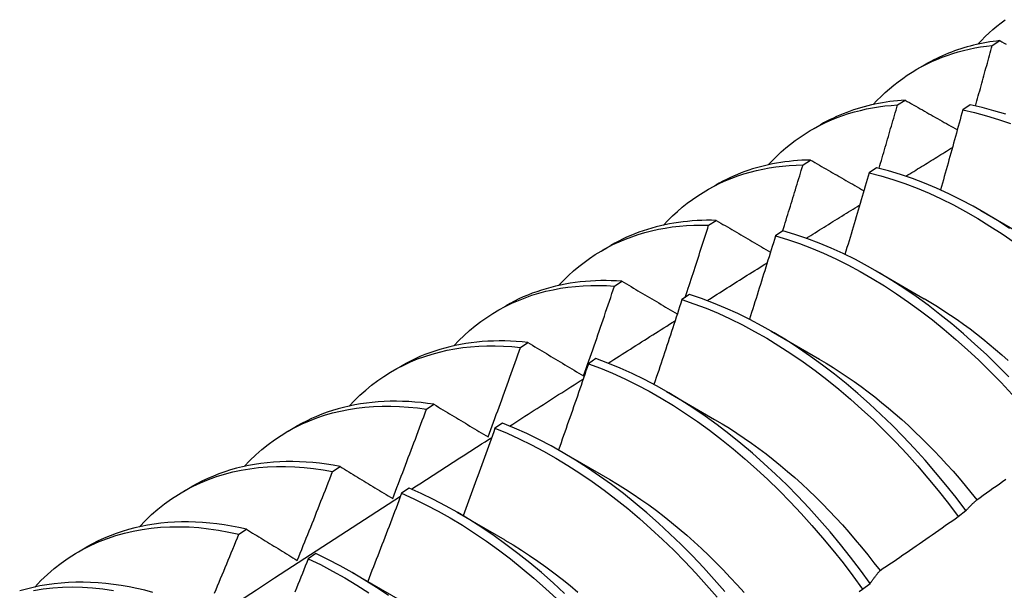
# Model space of a CAD drawing. Header units: inches. Extents: x 15 to 368, y 32 to 178.
# Tile 56 of 84: x 331.089 to 331.416, y 146.588 to 146.778. Entities that reach past the tile are written whole.
import ezdxf

# ---------------------------------------------------------------- set-up
doc = ezdxf.new("R2010")
doc.units = ezdxf.units.IN
doc.header["$MEASUREMENT"] = 0
doc.layers.add('Visible Edges(ANSI)', color=7, linetype='Continuous', lineweight=25)

msp = doc.modelspace()

# ---------------------------------------------------------------- linework, layer by layer
at = {"layer": 'Visible Edges(ANSI)'}
for p, q in [((331.41179, 146.76915), (331.4143, 146.77073)), ((331.38679, 146.76122), (331.38958, 146.76282)), ((331.38035, 146.74939), (331.38286, 146.75097)), ((331.40453, 146.74936), (331.40204, 146.7477)), ((331.35199, 146.74118), (331.35478, 146.74278)), ((331.34897, 146.72946), (331.35148, 146.73106)), ((331.37341, 146.72851), (331.37092, 146.72684)), ((331.3172, 146.72114), (331.31998, 146.72274)), ((331.40803, 146.71426), (331.424, 146.70502)), ((331.31764, 146.70939), (331.32014, 146.711)), ((331.34231, 146.70752), (331.33982, 146.70583)), ((331.2824, 146.7011), (331.28518, 146.7027)), ((331.37324, 146.69422), (331.3892, 146.68498)), ((331.28636, 146.68916), (331.28886, 146.69079)), ((331.31124, 146.68637), (331.30876, 146.68467)), ((331.2476, 146.68106), (331.25038, 146.68266)), ((331.33844, 146.67418), (331.3544, 146.66494)), ((331.25512, 146.66878), (331.25762, 146.67042)), ((331.2802, 146.66508), (331.27771, 146.66337)), ((331.2128, 146.66102), (331.21558, 146.66262)), ((331.30364, 146.65414), (331.3196, 146.6449)), ((331.22393, 146.64825), (331.22642, 146.64989)), ((331.178, 146.64098), (331.18079, 146.64258)), ((331.24917, 146.64364), (331.24668, 146.64192)), ((331.26884, 146.6341), (331.2848, 146.62486)), ((331.19277, 146.62756), (331.19526, 146.62922)), ((331.1432, 146.62094), (331.14599, 146.62255)), ((331.21815, 146.62205), (331.21567, 146.62032)), ((331.23404, 146.61406), (331.25, 146.60482)), ((331.40053, 146.61264), (331.40307, 146.61457)), ((331.16164, 146.60672), (331.16413, 146.60839)), ((331.1084, 146.6009), (331.11119, 146.60251)), ((331.18715, 146.60033), (331.18467, 146.59858)), ((331.19924, 146.59402), (331.21521, 146.58478)), ((331.36873, 146.58846), (331.37128, 146.5904))]:
    msp.add_line(p, q, dxfattribs=at)
at = {"layer": 'Visible Edges(ANSI)', "flags": 128}
for points in [[(331.40702, 146.76954), (331.40824, 146.77082), (331.40948, 146.77207), (331.41075, 146.77328), (331.41205, 146.77444), (331.41338, 146.77557), (331.41474, 146.77665), (331.41612, 146.77769)], [(331.37223, 146.7495), (331.37353, 146.75088), (331.37488, 146.75222), (331.37625, 146.75351), (331.37766, 146.75475), (331.3791, 146.75595), (331.38057, 146.75709), (331.38207, 146.75819), (331.3836, 146.75924), (331.38516, 146.76024), (331.38676, 146.7612), (331.38838, 146.7621), (331.39002, 146.76295), (331.3917, 146.76375), (331.3934, 146.7645), (331.39513, 146.7652), (331.39689, 146.76584), (331.39867, 146.76644), (331.40047, 146.76698), (331.4023, 146.76748), (331.40416, 146.76792), (331.40603, 146.7683), (331.40793, 146.76864), (331.40985, 146.76892), (331.41179, 146.76915)], [(331.4143, 146.77073), (331.41318, 146.7706), (331.41207, 146.77045), (331.41097, 146.77028), (331.40987, 146.7701), (331.40878, 146.7699), (331.40769, 146.76968), (331.40662, 146.76945), (331.40555, 146.76919), (331.40449, 146.76892), (331.40343, 146.76864), (331.40239, 146.76833), (331.40135, 146.76801), (331.40032, 146.76767), (331.3993, 146.76731), (331.39829, 146.76694), (331.39728, 146.76655), (331.39629, 146.76614), (331.3953, 146.76572), (331.39433, 146.76528), (331.39336, 146.76482), (331.3924, 146.76435), (331.39145, 146.76385), (331.39051, 146.76334), (331.38958, 146.76282)], [(331.40623, 146.74901), (331.40646, 146.74984), (331.4067, 146.75068), (331.40693, 146.75152), (331.40717, 146.75236), (331.4074, 146.7532), (331.40764, 146.75404), (331.40787, 146.75488), (331.4081, 146.75572), (331.40834, 146.75656), (331.40857, 146.7574), (331.4088, 146.75824), (331.40903, 146.75908), (331.40926, 146.75992), (331.40949, 146.76076), (331.40973, 146.7616), (331.40996, 146.76244), (331.41019, 146.76328), (331.41042, 146.76412), (331.41064, 146.76496), (331.41087, 146.76579), (331.4111, 146.76663), (331.41133, 146.76747), (331.41156, 146.76831), (331.41179, 146.76915)], [(331.4143, 146.77073), (331.41501, 146.77033), (331.41571, 146.76994), (331.41641, 146.76954)], [(331.38286, 146.75097), (331.38158, 146.75088), (331.38031, 146.75077), (331.37905, 146.75064), (331.3778, 146.75048), (331.37655, 146.7503), (331.37531, 146.7501), (331.37409, 146.74988), (331.37287, 146.74964), (331.37166, 146.74937), (331.37046, 146.74908), (331.36927, 146.74877), (331.36809, 146.74844), (331.36692, 146.74809), (331.36576, 146.74771), (331.36462, 146.74732), (331.36348, 146.7469), (331.36235, 146.74646), (331.36123, 146.746), (331.36013, 146.74551), (331.35904, 146.74501), (331.35795, 146.74448), (331.35688, 146.74394), (331.35582, 146.74337), (331.35478, 146.74278)], [(331.38286, 146.75097), (331.38358, 146.75056), (331.3843, 146.75015), (331.38502, 146.74974), (331.38573, 146.74933), (331.38645, 146.74892), (331.38717, 146.74851), (331.38789, 146.7481), (331.38861, 146.74769), (331.38933, 146.74728), (331.39006, 146.74687), (331.39078, 146.74646), (331.3915, 146.74605), (331.39223, 146.74564), (331.39295, 146.74523), (331.39368, 146.74481), (331.3944, 146.7444), (331.39513, 146.74399), (331.39585, 146.74358), (331.39658, 146.74317), (331.39731, 146.74275), (331.39804, 146.74234), (331.39876, 146.74193), (331.39949, 146.74151), (331.40022, 146.7411)], [(331.33743, 146.72946), (331.33883, 146.73094), (331.34027, 146.73237), (331.34175, 146.73374), (331.34327, 146.73506), (331.34482, 146.73632), (331.34641, 146.73753), (331.34803, 146.73868), (331.34969, 146.73978), (331.35138, 146.74082), (331.35311, 146.7418), (331.35487, 146.74273), (331.35666, 146.7436), (331.35848, 146.7444), (331.36033, 146.74516), (331.36221, 146.74585), (331.36412, 146.74648), (331.36606, 146.74705), (331.36803, 146.74757), (331.37002, 146.74802), (331.37204, 146.74841), (331.37408, 146.74875), (331.37615, 146.74902), (331.37824, 146.74923), (331.38035, 146.74939)], [(331.37421, 146.72832), (331.37447, 146.7292), (331.37473, 146.73007), (331.37499, 146.73095), (331.37525, 146.73183), (331.37551, 146.73271), (331.37577, 146.73359), (331.37602, 146.73446), (331.37628, 146.73534), (331.37654, 146.73622), (331.3768, 146.7371), (331.37705, 146.73797), (331.37731, 146.73885), (331.37756, 146.73973), (331.37782, 146.74061), (331.37807, 146.74149), (331.37833, 146.74236), (331.37858, 146.74324), (331.37884, 146.74412), (331.37909, 146.745), (331.37934, 146.74587), (331.37959, 146.74675), (331.37985, 146.74763), (331.3801, 146.74851), (331.38035, 146.74939)], [(331.40204, 146.7477), (331.40174, 146.74659), (331.40143, 146.74549), (331.40113, 146.74438), (331.40082, 146.74328), (331.40052, 146.74217), (331.40021, 146.74107), (331.39991, 146.73996), (331.3996, 146.73885), (331.39929, 146.73775), (331.39899, 146.73664), (331.39868, 146.73554), (331.39837, 146.73443), (331.39806, 146.73333), (331.39775, 146.73222), (331.39744, 146.73111), (331.39713, 146.73001), (331.39682, 146.7289), (331.39651, 146.7278), (331.39619, 146.72669), (331.39588, 146.72558), (331.39557, 146.72448), (331.39525, 146.72337), (331.39494, 146.72227), (331.39462, 146.72116)], [(331.40204, 146.7477), (331.40595, 146.74682), (331.40989, 146.74578), (331.41386, 146.74456), (331.41786, 146.74318)], [(331.41635, 146.74626), (331.41238, 146.74746), (331.40844, 146.7485), (331.40453, 146.74936)], [(331.38316, 146.72569), (331.38381, 146.72609), (331.38445, 146.72649), (331.38509, 146.72689), (331.38574, 146.72728), (331.38638, 146.72768), (331.38702, 146.72808), (331.38766, 146.72848), (331.38831, 146.72888), (331.38895, 146.72928), (331.38959, 146.72967), (331.39024, 146.73007), (331.39088, 146.73047), (331.39152, 146.73087), (331.39217, 146.73127), (331.39281, 146.73166), (331.39345, 146.73206), (331.39409, 146.73246), (331.39474, 146.73286), (331.39538, 146.73326), (331.39602, 146.73365), (331.39667, 146.73405), (331.39731, 146.73445), (331.39795, 146.73485), (331.3986, 146.73524)], [(331.35148, 146.73106), (331.35004, 146.73103), (331.3486, 146.73096), (331.34718, 146.73087), (331.34577, 146.73076), (331.34436, 146.73061), (331.34297, 146.73044), (331.34159, 146.73024), (331.34022, 146.73001), (331.33886, 146.72976), (331.33751, 146.72948), (331.33618, 146.72917), (331.33485, 146.72884), (331.33354, 146.72847), (331.33224, 146.72809), (331.33095, 146.72767), (331.32968, 146.72723), (331.32842, 146.72676), (331.32717, 146.72626), (331.32594, 146.72574), (331.32472, 146.72519), (331.32351, 146.72462), (331.32232, 146.72402), (331.32114, 146.72339), (331.31998, 146.72274)], [(331.35148, 146.73106), (331.35221, 146.73064), (331.35294, 146.73022), (331.35367, 146.72979), (331.3544, 146.72937), (331.35514, 146.72895), (331.35587, 146.72852), (331.3566, 146.7281), (331.35734, 146.72768), (331.35807, 146.72725), (331.35881, 146.72683), (331.35955, 146.7264), (331.36028, 146.72598), (331.36102, 146.72555), (331.36176, 146.72512), (331.3625, 146.7247), (331.36324, 146.72427), (331.36398, 146.72385), (331.36472, 146.72342), (331.36546, 146.72299), (331.3662, 146.72257), (331.36694, 146.72214), (331.36769, 146.72171), (331.36843, 146.72128), (331.36918, 146.72086)], [(331.30263, 146.70942), (331.30413, 146.711), (331.30567, 146.71251), (331.30725, 146.71397), (331.30888, 146.71536), (331.31055, 146.71669), (331.31225, 146.71796), (331.314, 146.71916), (331.31579, 146.7203), (331.31761, 146.72138), (331.31948, 146.72239), (331.32138, 146.72333), (331.32331, 146.72421), (331.32528, 146.72502), (331.32728, 146.72576), (331.32932, 146.72644), (331.33139, 146.72705), (331.33349, 146.72759), (331.33562, 146.72806), (331.33777, 146.72847), (331.33996, 146.7288), (331.34217, 146.72907), (331.34441, 146.72927), (331.34668, 146.7294), (331.34897, 146.72946)], [(331.34219, 146.70744), (331.34248, 146.70836), (331.34277, 146.70927), (331.34305, 146.71019), (331.34334, 146.71111), (331.34363, 146.71203), (331.34391, 146.71294), (331.3442, 146.71386), (331.34448, 146.71478), (331.34476, 146.7157), (331.34505, 146.71661), (331.34533, 146.71753), (331.34561, 146.71845), (331.34589, 146.71937), (331.34618, 146.72029), (331.34646, 146.7212), (331.34674, 146.72212), (331.34702, 146.72304), (331.3473, 146.72396), (331.34758, 146.72488), (331.34786, 146.72579), (331.34814, 146.72671), (331.34841, 146.72763), (331.34869, 146.72855), (331.34897, 146.72946)], [(331.37092, 146.72684), (331.37059, 146.72571), (331.37026, 146.72458), (331.36993, 146.72345), (331.3696, 146.72232), (331.36927, 146.72118), (331.36894, 146.72005), (331.36861, 146.71892), (331.36828, 146.71779), (331.36795, 146.71666), (331.36761, 146.71553), (331.36728, 146.7144), (331.36695, 146.71327), (331.36661, 146.71214), (331.36628, 146.711), (331.36594, 146.70987), (331.3656, 146.70874), (331.36527, 146.70761), (331.36493, 146.70648), (331.36459, 146.70535), (331.36425, 146.70422), (331.36391, 146.70309), (331.36357, 146.70196), (331.36323, 146.70083), (331.36289, 146.69969)], [(331.37092, 146.72684), (331.37486, 146.7258), (331.37883, 146.7246), (331.38282, 146.72323), (331.38683, 146.72169), (331.39086, 146.72), (331.3949, 146.71814), (331.39894, 146.71612), (331.40298, 146.71394), (331.40701, 146.71162), (331.41104, 146.70914), (331.41506, 146.70651), (331.41905, 146.70375)], [(331.41754, 146.70832), (331.41352, 146.71093), (331.4095, 146.7134), (331.40546, 146.71572), (331.40142, 146.71788), (331.39738, 146.71988), (331.39334, 146.72173), (331.38931, 146.72342), (331.3853, 146.72494), (331.38131, 146.7263), (331.37734, 146.72749), (331.37341, 146.72851)], [(331.35006, 146.70506), (331.35079, 146.70553), (331.35153, 146.70599), (331.35227, 146.70645), (331.35301, 146.70691), (331.35375, 146.70737), (331.35449, 146.70783), (331.35523, 146.7083), (331.35597, 146.70876), (331.35671, 146.70922), (331.35744, 146.70968), (331.35818, 146.71014), (331.35892, 146.7106), (331.35966, 146.71107), (331.3604, 146.71153), (331.36114, 146.71199), (331.36188, 146.71245), (331.36262, 146.71291), (331.36336, 146.71337), (331.3641, 146.71383), (331.36484, 146.71429), (331.36557, 146.71475), (331.36631, 146.71521), (331.36705, 146.71567), (331.36779, 146.71613)], [(331.32014, 146.711), (331.31854, 146.71103), (331.31694, 146.71103), (331.31535, 146.71099), (331.31378, 146.71092), (331.31221, 146.71082), (331.31066, 146.71069), (331.30912, 146.71052), (331.3076, 146.71032), (331.30609, 146.71009), (331.30459, 146.70982), (331.3031, 146.70952), (331.30163, 146.70919), (331.30017, 146.70883), (331.29873, 146.70843), (331.2973, 146.708), (331.29589, 146.70754), (331.29449, 146.70705), (331.29311, 146.70652), (331.29175, 146.70597), (331.2904, 146.70538), (331.28907, 146.70475), (331.28776, 146.7041), (331.28646, 146.70342), (331.28518, 146.7027)], [(331.32014, 146.711), (331.32089, 146.71057), (331.32163, 146.71013), (331.32238, 146.70969), (331.32312, 146.70926), (331.32387, 146.70882), (331.32462, 146.70838), (331.32536, 146.70794), (331.32611, 146.70751), (331.32686, 146.70707), (331.32761, 146.70663), (331.32836, 146.70619), (331.32911, 146.70575), (331.32986, 146.70531), (331.33062, 146.70487), (331.33137, 146.70443), (331.33212, 146.70399), (331.33288, 146.70355), (331.33363, 146.70311), (331.33439, 146.70267), (331.33514, 146.70223), (331.3359, 146.70179), (331.33666, 146.70135), (331.33742, 146.70091), (331.33818, 146.70046)], [(331.26783, 146.68938), (331.26942, 146.69105), (331.27106, 146.69266), (331.27275, 146.69419), (331.27449, 146.69566), (331.27628, 146.69705), (331.2781, 146.69838), (331.27998, 146.69963), (331.2819, 146.70081), (331.28386, 146.70191), (331.28586, 146.70294), (331.2879, 146.7039), (331.28998, 146.70478), (331.2921, 146.70559), (331.29426, 146.70632), (331.29645, 146.70697), (331.29868, 146.70755), (331.30095, 146.70805), (331.30324, 146.70847), (331.30557, 146.70882), (331.30793, 146.70909), (331.31031, 146.70928), (331.31273, 146.70939), (331.31517, 146.70943), (331.31764, 146.70939)], [(331.30987, 146.68543), (331.3102, 146.68643), (331.31053, 146.68743), (331.31085, 146.68843), (331.31118, 146.68942), (331.31151, 146.69042), (331.31184, 146.69142), (331.31216, 146.69242), (331.31249, 146.69341), (331.31282, 146.69441), (331.31314, 146.69541), (331.31347, 146.69641), (331.31379, 146.69741), (331.31411, 146.69841), (331.31444, 146.6994), (331.31476, 146.7004), (331.31508, 146.7014), (331.3154, 146.7024), (331.31572, 146.7034), (331.31605, 146.7044), (331.31637, 146.7054), (331.31668, 146.70639), (331.317, 146.70739), (331.31732, 146.70839), (331.31764, 146.70939)], [(331.41729, 146.65898), (331.4136, 146.66274), (331.40985, 146.66639), (331.40606, 146.66992), (331.40222, 146.67333), (331.39834, 146.67662), (331.39442, 146.67978), (331.39048, 146.6828), (331.3865, 146.68569), (331.3825, 146.68844), (331.37849, 146.69104), (331.37446, 146.6935), (331.37042, 146.69581), (331.36638, 146.69796), (331.36234, 146.69996), (331.3583, 146.7018), (331.35428, 146.70347), (331.35027, 146.70499), (331.34628, 146.70634), (331.34231, 146.70752)], [(331.33982, 146.70583), (331.33947, 146.70468), (331.33912, 146.70352), (331.33876, 146.70237), (331.33841, 146.70121), (331.33805, 146.70006), (331.3377, 146.6989), (331.33734, 146.69775), (331.33698, 146.6966), (331.33662, 146.69544), (331.33626, 146.69429), (331.3359, 146.69313), (331.33554, 146.69198), (331.33518, 146.69082), (331.33482, 146.68967), (331.33446, 146.68852), (331.3341, 146.68736), (331.33373, 146.68621), (331.33337, 146.68505), (331.333, 146.6839), (331.33264, 146.68275), (331.33227, 146.68159), (331.33191, 146.68044), (331.33154, 146.67928), (331.33117, 146.67813)], [(331.33982, 146.70583), (331.34379, 146.70464), (331.34778, 146.70328), (331.3518, 146.70175), (331.35582, 146.70006), (331.35986, 146.69821), (331.3639, 146.6962), (331.36794, 146.69404), (331.37198, 146.69172), (331.37601, 146.68925), (331.38002, 146.68664), (331.38402, 146.68388), (331.38799, 146.68098), (331.39194, 146.67794), (331.39585, 146.67477), (331.39973, 146.67148), (331.40356, 146.66805), (331.40735, 146.66451), (331.41109, 146.66085), (331.41478, 146.65709), (331.41841, 146.65321)], [(331.31709, 146.68436), (331.31792, 146.68488), (331.31875, 146.68541), (331.31959, 146.68593), (331.32042, 146.68646), (331.32125, 146.68698), (331.32209, 146.68751), (331.32292, 146.68803), (331.32375, 146.68856), (331.32459, 146.68908), (331.32542, 146.6896), (331.32625, 146.69013), (331.32709, 146.69065), (331.32792, 146.69118), (331.32875, 146.6917), (331.32959, 146.69223), (331.33042, 146.69275), (331.33125, 146.69327), (331.33209, 146.6938), (331.33292, 146.69432), (331.33375, 146.69484), (331.33459, 146.69537), (331.33542, 146.69589), (331.33625, 146.69641), (331.33709, 146.69694)], [(331.28886, 146.69079), (331.28708, 146.69089), (331.28532, 146.69096), (331.28357, 146.69099), (331.28183, 146.69098), (331.2801, 146.69094), (331.27839, 146.69085), (331.27669, 146.69072), (331.27501, 146.69056), (331.27334, 146.69035), (331.27168, 146.69011), (331.27004, 146.68983), (331.26842, 146.68951), (331.26682, 146.68915), (331.26523, 146.68875), (331.26366, 146.68831), (331.26211, 146.68784), (331.26057, 146.68732), (331.25906, 146.68677), (331.25756, 146.68618), (331.25609, 146.68555), (331.25463, 146.68489), (331.25319, 146.68418), (331.25178, 146.68344), (331.25038, 146.68266)], [(331.28886, 146.69079), (331.28962, 146.69034), (331.29037, 146.68989), (331.29113, 146.68944), (331.29189, 146.68899), (331.29265, 146.68854), (331.29341, 146.68809), (331.29417, 146.68764), (331.29493, 146.68719), (331.29569, 146.68674), (331.29646, 146.68628), (331.29722, 146.68583), (331.29799, 146.68538), (331.29875, 146.68493), (331.29952, 146.68447), (331.30028, 146.68402), (331.30105, 146.68357), (331.30182, 146.68311), (331.30259, 146.68266), (331.30336, 146.6822), (331.30413, 146.68175), (331.3049, 146.68129), (331.30567, 146.68084), (331.30645, 146.68038), (331.30722, 146.67993)], [(331.23303, 146.66934), (331.23472, 146.67111), (331.23646, 146.6728), (331.23826, 146.67442), (331.24011, 146.67595), (331.24201, 146.67741), (331.24396, 146.67879), (331.24596, 146.68008), (331.24801, 146.6813), (331.25011, 146.68243), (331.25225, 146.68347), (331.25444, 146.68444), (331.25667, 146.68532), (331.25895, 146.68611), (331.26126, 146.68682), (331.26362, 146.68744), (331.26601, 146.68798), (331.26844, 146.68843), (331.2709, 146.6888), (331.2734, 146.68908), (331.27593, 146.68927), (331.2785, 146.68937), (331.28109, 146.68939), (331.28371, 146.68932), (331.28636, 146.68916)], [(331.27613, 146.65935), (331.27657, 146.66059), (331.277, 146.66183), (331.27744, 146.66307), (331.27787, 146.66431), (331.2783, 146.66555), (331.27873, 146.66679), (331.27916, 146.66804), (331.27959, 146.66928), (331.28002, 146.67052), (331.28045, 146.67176), (331.28088, 146.673), (331.2813, 146.67425), (331.28173, 146.67549), (331.28216, 146.67673), (331.28258, 146.67797), (331.283, 146.67922), (331.28342, 146.68046), (331.28385, 146.6817), (331.28427, 146.68295), (331.28469, 146.68419), (331.28511, 146.68543), (331.28552, 146.68668), (331.28594, 146.68792), (331.28636, 146.68916)], [(331.30876, 146.68467), (331.30838, 146.6835), (331.308, 146.68232), (331.30762, 146.68115), (331.30724, 146.67997), (331.30685, 146.6788), (331.30647, 146.67762), (331.30609, 146.67644), (331.3057, 146.67527), (331.30532, 146.67409), (331.30493, 146.67292), (331.30454, 146.67174), (331.30416, 146.67057), (331.30377, 146.66939), (331.30338, 146.66822), (331.30299, 146.66704), (331.3026, 146.66587), (331.30221, 146.66469), (331.30182, 146.66352), (331.30143, 146.66234), (331.30104, 146.66117), (331.30065, 146.65999), (331.30025, 146.65882), (331.29986, 146.65765), (331.29946, 146.65647)], [(331.30876, 146.68467), (331.31275, 146.68332), (331.31676, 146.68181), (331.32078, 146.68013), (331.32482, 146.67829), (331.32886, 146.67629), (331.3329, 146.67413), (331.33694, 146.67182), (331.34097, 146.66936), (331.34498, 146.66676), (331.34898, 146.664), (331.35296, 146.66111), (331.3569, 146.65809), (331.36082, 146.65493), (331.3647, 146.65164), (331.36854, 146.64822), (331.37233, 146.64469), (331.37607, 146.64104), (331.37976, 146.63727), (331.38339, 146.63341), (331.38696, 146.62943), (331.39046, 146.62537), (331.39389, 146.62121), (331.39725, 146.61696), (331.40053, 146.61264)], [(331.40307, 146.61457), (331.39978, 146.61889), (331.39642, 146.62313), (331.39299, 146.62728), (331.38948, 146.63134), (331.38591, 146.6353), (331.38227, 146.63916), (331.37858, 146.64292), (331.37483, 146.64656), (331.37103, 146.65009), (331.36719, 146.65349), (331.36331, 146.65677), (331.35939, 146.65992), (331.35544, 146.66294), (331.35147, 146.66582), (331.34747, 146.66856), (331.34345, 146.67116), (331.33942, 146.6736), (331.33538, 146.6759), (331.33134, 146.67805), (331.3273, 146.68003), (331.32326, 146.68186), (331.31924, 146.68353), (331.31523, 146.68503), (331.31124, 146.68637)], [(331.3892, 146.685), (331.39139, 146.68371), (331.39358, 146.68237), (331.39576, 146.68098), (331.39794, 146.67954), (331.40011, 146.67804), (331.40227, 146.6765), (331.40443, 146.67492), (331.40657, 146.67328), (331.4087, 146.6716), (331.41082, 146.66987), (331.41293, 146.6681), (331.41503, 146.66629), (331.41711, 146.66444)], [(331.28425, 146.66356), (331.28518, 146.66415), (331.28611, 146.66474), (331.28703, 146.66533), (331.28796, 146.66592), (331.28888, 146.66651), (331.28981, 146.66709), (331.29074, 146.66768), (331.29166, 146.66827), (331.29259, 146.66886), (331.29351, 146.66944), (331.29444, 146.67003), (331.29537, 146.67062), (331.29629, 146.67121), (331.29722, 146.67179), (331.29814, 146.67238), (331.29907, 146.67297), (331.3, 146.67355), (331.30092, 146.67414), (331.30185, 146.67473), (331.30278, 146.67531), (331.3037, 146.6759), (331.30463, 146.67649), (331.30556, 146.67707), (331.30648, 146.67766)], [(331.25762, 146.67042), (331.25567, 146.67062), (331.25374, 146.67077), (331.25182, 146.67088), (331.24991, 146.67094), (331.24802, 146.67096), (331.24614, 146.67093), (331.24428, 146.67085), (331.24244, 146.67073), (331.24061, 146.67056), (331.2388, 146.67035), (331.23701, 146.67009), (331.23523, 146.66979), (331.23348, 146.66944), (331.23174, 146.66904), (331.23003, 146.6686), (331.22833, 146.66812), (331.22666, 146.66759), (331.22501, 146.66701), (331.22338, 146.66639), (331.22177, 146.66573), (331.22019, 146.66502), (331.21863, 146.66426), (331.21709, 146.66347), (331.21558, 146.66262)], [(331.19823, 146.6493), (331.20002, 146.65117), (331.20186, 146.65295), (331.20376, 146.65464), (331.20573, 146.65625), (331.20775, 146.65776), (331.20982, 146.65919), (331.21195, 146.66052), (331.21414, 146.66177), (331.21638, 146.66292), (331.21866, 146.66398), (331.221, 146.66495), (331.22338, 146.66582), (331.22581, 146.66659), (331.22829, 146.66727), (331.2308, 146.66786), (331.23336, 146.66835), (331.23596, 146.66874), (331.2386, 146.66904), (331.24127, 146.66924), (331.24398, 146.66934), (331.24672, 146.66934), (331.24949, 146.66925), (331.25229, 146.66906), (331.25512, 146.66878)], [(331.2444, 146.63904), (331.24486, 146.64028), (331.24531, 146.64151), (331.24577, 146.64275), (331.24622, 146.64399), (331.24667, 146.64523), (331.24713, 146.64647), (331.24758, 146.6477), (331.24803, 146.64894), (331.24848, 146.65018), (331.24893, 146.65142), (331.24937, 146.65266), (331.24982, 146.6539), (331.25027, 146.65514), (331.25071, 146.65638), (331.25116, 146.65762), (331.2516, 146.65886), (331.25204, 146.6601), (331.25249, 146.66134), (331.25293, 146.66258), (331.25337, 146.66382), (331.25381, 146.66506), (331.25425, 146.6663), (331.25469, 146.66754), (331.25512, 146.66878)], [(331.25762, 146.67042), (331.25838, 146.66996), (331.25914, 146.6695), (331.25991, 146.66904), (331.26067, 146.66859), (331.26144, 146.66813), (331.2622, 146.66767), (331.26297, 146.66721), (331.26374, 146.66675), (331.26451, 146.66629), (331.26528, 146.66583), (331.26605, 146.66537), (331.26682, 146.66491), (331.26759, 146.66445), (331.26836, 146.66399), (331.26914, 146.66352), (331.26991, 146.66306), (331.27068, 146.6626), (331.27146, 146.66213), (331.27224, 146.66167), (331.27301, 146.66121), (331.27379, 146.66074), (331.27457, 146.66028), (331.27535, 146.65981), (331.27613, 146.65935)], [(331.37128, 146.5904), (331.36808, 146.59479), (331.36479, 146.5991), (331.36142, 146.60334), (331.35798, 146.60748), (331.35447, 146.61154), (331.35089, 146.6155), (331.34726, 146.61935), (331.34356, 146.6231), (331.33981, 146.62673), (331.33601, 146.63025), (331.33217, 146.63365), (331.32828, 146.63692), (331.32436, 146.64007), (331.32041, 146.64307), (331.31643, 146.64595), (331.31243, 146.64868), (331.30841, 146.65127), (331.30438, 146.65371), (331.30034, 146.65599), (331.2963, 146.65813), (331.29226, 146.66011), (331.28823, 146.66193), (331.2842, 146.66358), (331.2802, 146.66508)], [(331.35438, 146.66492), (331.35671, 146.66354), (331.35903, 146.6621), (331.36135, 146.6606), (331.36366, 146.65905), (331.36597, 146.65745), (331.36826, 146.65579), (331.37055, 146.65409), (331.37282, 146.65233), (331.37508, 146.65052), (331.37733, 146.64866), (331.37956, 146.64676), (331.38177, 146.64481), (331.38397, 146.64281), (331.38615, 146.64077), (331.38831, 146.63869), (331.39045, 146.63656), (331.39257, 146.63439), (331.39467, 146.63219), (331.39674, 146.62994), (331.39878, 146.62765), (331.4008, 146.62533), (331.40279, 146.62297), (331.40475, 146.62058), (331.40668, 146.61816)], [(331.27771, 146.66337), (331.27731, 146.66217), (331.2769, 146.66098), (331.27649, 146.65978), (331.27608, 146.65859), (331.27567, 146.65739), (331.27526, 146.6562), (331.27485, 146.65501), (331.27444, 146.65381), (331.27403, 146.65262), (331.27361, 146.65142), (331.2732, 146.65023), (331.27279, 146.64904), (331.27237, 146.64784), (331.27196, 146.64665), (331.27154, 146.64545), (331.27112, 146.64426), (331.2707, 146.64307), (331.27029, 146.64187), (331.26987, 146.64068), (331.26945, 146.63949), (331.26903, 146.6383), (331.26861, 146.6371), (331.26818, 146.63591), (331.26776, 146.63472)], [(331.27771, 146.66337), (331.28172, 146.66186), (331.28575, 146.66019), (331.28978, 146.65836), (331.29382, 146.65637), (331.29786, 146.65422), (331.3019, 146.65192), (331.30593, 146.64947), (331.30995, 146.64688), (331.31395, 146.64413), (331.31792, 146.64125), (331.32187, 146.63823), (331.32579, 146.63508), (331.32967, 146.6318), (331.33351, 146.62839), (331.33731, 146.62486), (331.34106, 146.62122), (331.34475, 146.61746), (331.34838, 146.6136), (331.35195, 146.60963), (331.35546, 146.60557), (331.35889, 146.60142), (331.36225, 146.59718), (331.36554, 146.59286), (331.36873, 146.58846)], [(331.25154, 146.64268), (331.25256, 146.64334), (331.25358, 146.64399), (331.25459, 146.64464), (331.25561, 146.64529), (331.25663, 146.64594), (331.25765, 146.6466), (331.25867, 146.64725), (331.25969, 146.6479), (331.2607, 146.64855), (331.26172, 146.6492), (331.26274, 146.64985), (331.26376, 146.6505), (331.26478, 146.65115), (331.2658, 146.6518), (331.26681, 146.65245), (331.26783, 146.6531), (331.26885, 146.65375), (331.26987, 146.6544), (331.27089, 146.65505), (331.27191, 146.6557), (331.27293, 146.65635), (331.27395, 146.657), (331.27496, 146.65765), (331.27598, 146.6583)], [(331.16343, 146.62926), (331.16531, 146.63122), (331.16726, 146.63309), (331.16927, 146.63486), (331.17135, 146.63653), (331.17349, 146.63811), (331.17569, 146.63958), (331.17795, 146.64095), (331.18027, 146.64223), (331.18265, 146.64339), (331.18508, 146.64446), (331.18757, 146.64542), (331.19011, 146.64628), (331.1927, 146.64703), (331.19534, 146.64767), (331.19802, 146.64821), (331.20075, 146.64864), (331.20352, 146.64897), (331.20633, 146.64919), (331.20918, 146.6493), (331.21206, 146.6493), (331.21498, 146.6492), (331.21793, 146.64899), (331.22092, 146.64867), (331.22393, 146.64825)], [(331.22642, 146.64989), (331.2243, 146.6502), (331.2222, 146.65045), (331.22011, 146.65064), (331.21803, 146.65079), (331.21597, 146.65088), (331.21393, 146.65092), (331.2119, 146.6509), (331.2099, 146.65083), (331.20791, 146.65071), (331.20594, 146.65054), (331.20399, 146.65031), (331.20206, 146.65003), (331.20015, 146.6497), (331.19827, 146.64931), (331.19641, 146.64887), (331.19457, 146.64838), (331.19275, 146.64784), (331.19097, 146.64724), (331.1892, 146.64659), (331.18746, 146.64589), (331.18575, 146.64514), (331.18407, 146.64434), (331.18241, 146.64349), (331.18079, 146.64258)], [(331.21271, 146.6186), (331.21318, 146.61983), (331.21366, 146.62107), (331.21413, 146.6223), (331.21461, 146.62353), (331.21508, 146.62477), (331.21556, 146.626), (331.21603, 146.62724), (331.2165, 146.62847), (331.21697, 146.6297), (331.21744, 146.63094), (331.21791, 146.63217), (331.21838, 146.63341), (331.21884, 146.63464), (331.21931, 146.63588), (331.21978, 146.63712), (331.22024, 146.63835), (331.2207, 146.63959), (331.22117, 146.64082), (331.22163, 146.64206), (331.22209, 146.6433), (331.22255, 146.64453), (331.22301, 146.64577), (331.22347, 146.64701), (331.22393, 146.64825)], [(331.22642, 146.64989), (331.22716, 146.64945), (331.2279, 146.649), (331.22864, 146.64855), (331.22938, 146.6481), (331.23013, 146.64765), (331.23087, 146.6472), (331.23162, 146.64675), (331.23236, 146.6463), (331.23311, 146.64585), (331.23386, 146.6454), (331.2346, 146.64495), (331.23535, 146.6445), (331.2361, 146.64404), (331.23685, 146.64359), (331.2376, 146.64314), (331.23836, 146.64268), (331.23911, 146.64223), (331.23986, 146.64177), (331.24062, 146.64132), (331.24137, 146.64086), (331.24213, 146.64041), (331.24289, 146.63995), (331.24364, 146.6395), (331.2444, 146.63904)], [(331.3196, 146.6449), (331.32207, 146.64344), (331.32453, 146.64192), (331.32698, 146.64034), (331.32943, 146.63869), (331.33186, 146.63699), (331.33429, 146.63522), (331.3367, 146.6334), (331.3391, 146.63152), (331.34149, 146.62959), (331.34386, 146.6276), (331.34621, 146.62555), (331.34854, 146.62345), (331.35085, 146.6213), (331.35314, 146.6191), (331.3554, 146.61684), (331.35764, 146.61455), (331.35986, 146.6122), (331.36204, 146.60981), (331.36421, 146.60738), (331.36634, 146.60491), (331.36844, 146.6024), (331.37051, 146.59986), (331.37254, 146.59727), (331.37455, 146.59466)], [(331.24668, 146.64192), (331.24625, 146.64071), (331.24582, 146.63949), (331.24538, 146.63828), (331.24494, 146.63707), (331.24451, 146.63586), (331.24407, 146.63465), (331.24363, 146.63344), (331.24319, 146.63223), (331.24275, 146.63102), (331.24231, 146.62981), (331.24187, 146.6286), (331.24143, 146.62739), (331.24099, 146.62618), (331.24054, 146.62497), (331.2401, 146.62376), (331.23965, 146.62255), (331.23921, 146.62134), (331.23876, 146.62014), (331.23832, 146.61893), (331.23787, 146.61772), (331.23742, 146.61651), (331.23697, 146.6153), (331.23652, 146.61409), (331.23607, 146.61289)], [(331.24668, 146.64192), (331.25071, 146.64026), (331.25474, 146.63843), (331.25878, 146.63645), (331.26282, 146.63432), (331.26686, 146.63203), (331.27089, 146.62958), (331.27491, 146.62699), (331.27891, 146.62426), (331.28289, 146.62139), (331.28684, 146.61837), (331.29076, 146.61523), (331.29464, 146.61195), (331.29849, 146.60855), (331.30229, 146.60503), (331.30604, 146.6014), (331.30973, 146.59765), (331.31337, 146.59379), (331.31695, 146.58983), (331.32045, 146.58578)], [(331.32298, 146.58769), (331.31946, 146.59174), (331.31588, 146.59569), (331.31224, 146.59954), (331.30854, 146.60328), (331.30479, 146.60691), (331.30098, 146.61042), (331.29714, 146.61381), (331.29325, 146.61707), (331.28933, 146.62021), (331.28537, 146.62321), (331.28139, 146.62607), (331.27739, 146.6288), (331.27337, 146.63138), (331.26934, 146.63381), (331.2653, 146.63609), (331.26126, 146.63821), (331.25722, 146.64018), (331.25319, 146.64199), (331.24917, 146.64364)], [(331.21894, 146.62171), (331.22005, 146.62243), (331.22116, 146.62315), (331.22227, 146.62386), (331.22338, 146.62458), (331.22449, 146.6253), (331.2256, 146.62601), (331.22671, 146.62673), (331.22782, 146.62744), (331.22893, 146.62816), (331.23004, 146.62887), (331.23115, 146.62959), (331.23226, 146.6303), (331.23337, 146.63102), (331.23448, 146.63173), (331.23559, 146.63245), (331.2367, 146.63316), (331.23782, 146.63388), (331.23893, 146.63459), (331.24004, 146.6353), (331.24115, 146.63602), (331.24226, 146.63673), (331.24337, 146.63744), (331.24448, 146.63816), (331.24559, 146.63887)], [(331.12864, 146.60922), (331.13061, 146.61128), (331.13266, 146.61323), (331.13478, 146.61508), (331.13697, 146.61682), (331.13923, 146.61844), (331.14156, 146.61996), (331.14396, 146.62137), (331.14642, 146.62267), (331.14894, 146.62385), (331.15152, 146.62491), (331.15416, 146.62587), (331.15686, 146.6267), (331.15961, 146.62742), (331.16241, 146.62802), (331.16526, 146.62851), (331.16816, 146.62887), (331.1711, 146.62912), (331.17409, 146.62925), (331.17711, 146.62927), (331.18018, 146.62916), (331.18328, 146.62894), (331.18641, 146.62859), (331.18958, 146.62813), (331.19277, 146.62756)], [(331.19526, 146.62922), (331.19297, 146.62964), (331.19069, 146.62999), (331.18843, 146.63029), (331.18618, 146.63053), (331.18395, 146.6307), (331.18174, 146.63082), (331.17955, 146.63087), (331.17738, 146.63087), (331.17523, 146.6308), (331.17309, 146.63067), (331.17099, 146.63048), (331.1689, 146.63023), (331.16684, 146.62992), (331.1648, 146.62955), (331.16279, 146.62912), (331.16081, 146.62863), (331.15885, 146.62807), (331.15693, 146.62746), (331.15503, 146.62679), (331.15316, 146.62606), (331.15132, 146.62527), (331.14951, 146.62442), (331.14773, 146.62351), (331.14599, 146.62255)], [(331.19526, 146.62922), (331.19598, 146.62878), (331.1967, 146.62834), (331.19741, 146.62791), (331.19813, 146.62747), (331.19886, 146.62703), (331.19958, 146.62659), (331.2003, 146.62615), (331.20102, 146.62571), (331.20175, 146.62527), (331.20247, 146.62483), (331.2032, 146.62438), (331.20392, 146.62394), (331.20465, 146.6235), (331.20538, 146.62306), (331.20611, 146.62261), (331.20684, 146.62217), (331.20757, 146.62172), (331.2083, 146.62128), (331.20903, 146.62083), (331.20977, 146.62039), (331.2105, 146.61994), (331.21123, 146.61949), (331.21197, 146.61905), (331.21271, 146.6186)], [(331.18104, 146.59803), (331.18154, 146.59926), (331.18204, 146.60049), (331.18253, 146.60171), (331.18303, 146.60294), (331.18352, 146.60417), (331.18402, 146.6054), (331.18451, 146.60663), (331.185, 146.60786), (331.1855, 146.60909), (331.18599, 146.61032), (331.18648, 146.61155), (331.18697, 146.61278), (331.18745, 146.61401), (331.18794, 146.61524), (331.18843, 146.61647), (331.18891, 146.6177), (331.1894, 146.61893), (331.18988, 146.62017), (331.19037, 146.6214), (331.19085, 146.62263), (331.19133, 146.62386), (331.19181, 146.62509), (331.19229, 146.62633), (331.19277, 146.62756)], [(331.26976, 146.58708), (331.26596, 146.59058), (331.26211, 146.59397), (331.25822, 146.59722), (331.2543, 146.60035), (331.25034, 146.60334), (331.24636, 146.6062), (331.24236, 146.60892), (331.23834, 146.61148), (331.23431, 146.61391), (331.23027, 146.61618), (331.22622, 146.61829), (331.22218, 146.62025), (331.21815, 146.62205)], [(331.2848, 146.62488), (331.2874, 146.62334), (331.28999, 146.62173), (331.29258, 146.62004), (331.29515, 146.61829), (331.29772, 146.61647), (331.30027, 146.61458), (331.30281, 146.61263), (331.30534, 146.61061), (331.30785, 146.60853), (331.31034, 146.60639), (331.3128, 146.6042), (331.31525, 146.60194), (331.31768, 146.59963), (331.32008, 146.59727), (331.32245, 146.59486), (331.32479, 146.5924), (331.32711, 146.58988), (331.32939, 146.58733)], [(331.40668, 146.61816), (331.40776, 146.61892), (331.40883, 146.61968), (331.4099, 146.62045), (331.41097, 146.62122), (331.41204, 146.62198), (331.41311, 146.62275), (331.41418, 146.62352), (331.41525, 146.62429), (331.41632, 146.62506)], [(331.1615, 146.58439), (331.16748, 146.58829), (331.17345, 146.59219), (331.17943, 146.59609), (331.18541, 146.59998), (331.19139, 146.60387), (331.19737, 146.60775), (331.20335, 146.61163), (331.20933, 146.6155), (331.21531, 146.61937)], [(331.21567, 146.62032), (331.21521, 146.6191), (331.21475, 146.61788), (331.21429, 146.61665), (331.21382, 146.61543), (331.21336, 146.61421), (331.2129, 146.61299), (331.21243, 146.61177), (331.21196, 146.61055), (331.2115, 146.60932), (331.21103, 146.6081), (331.21056, 146.60688), (331.21009, 146.60566), (331.20962, 146.60444), (331.20915, 146.60322), (331.20868, 146.602), (331.20821, 146.60078), (331.20774, 146.59956), (331.20726, 146.59834), (331.20679, 146.59712), (331.20632, 146.5959), (331.20584, 146.59469), (331.20536, 146.59347), (331.20489, 146.59225), (331.20441, 146.59103)], [(331.21567, 146.62032), (331.2197, 146.61851), (331.22374, 146.61654), (331.22779, 146.61441), (331.23183, 146.61213), (331.23586, 146.60969), (331.23987, 146.60711), (331.24388, 146.60439), (331.24786, 146.60152), (331.25181, 146.59852), (331.25573, 146.59538), (331.25962, 146.59211), (331.26346, 146.58872), (331.26726, 146.58521)], [(331.40307, 146.61457), (331.40321, 146.61473), (331.40336, 146.61489), (331.4035, 146.61505), (331.40365, 146.61521), (331.4038, 146.61537), (331.40394, 146.61553), (331.40409, 146.61568), (331.40424, 146.61584), (331.40439, 146.61599), (331.40454, 146.61614), (331.40469, 146.61629), (331.40484, 146.61644), (331.40499, 146.61659), (331.40514, 146.61674), (331.40529, 146.61689), (331.40545, 146.61703), (331.4056, 146.61718), (331.40575, 146.61732), (331.40591, 146.61746), (331.40606, 146.6176), (331.40622, 146.61774), (331.40637, 146.61788), (331.40653, 146.61802), (331.40668, 146.61816)], [(331.37455, 146.59466), (331.37564, 146.5954), (331.37673, 146.59613), (331.37782, 146.59687), (331.3789, 146.59761), (331.37999, 146.59836), (331.38108, 146.5991), (331.38216, 146.59984), (331.38325, 146.60059), (331.38433, 146.60133), (331.38542, 146.60208), (331.3865, 146.60283), (331.38759, 146.60358), (331.38867, 146.60433), (331.38975, 146.60508), (331.39083, 146.60583), (331.39191, 146.60658), (331.39299, 146.60733), (331.39407, 146.60809), (331.39515, 146.60884), (331.39622, 146.6096), (331.3973, 146.61036), (331.39838, 146.61112), (331.39945, 146.61188), (331.40053, 146.61264)], [(331.09384, 146.58918), (331.09591, 146.59134), (331.09806, 146.59337), (331.10029, 146.59529), (331.1026, 146.59709), (331.10498, 146.59878), (331.10744, 146.60034), (331.10997, 146.60177), (331.11257, 146.60309), (331.11524, 146.60428), (331.11797, 146.60534), (331.12076, 146.60628), (331.12362, 146.60709), (331.12653, 146.60777), (331.1295, 146.60832), (331.13252, 146.60874), (331.13559, 146.60903), (331.13871, 146.6092), (331.14188, 146.60923), (331.14508, 146.60914), (331.14833, 146.60891), (331.15161, 146.60856), (331.15492, 146.60807), (331.15827, 146.60746), (331.16164, 146.60672)], [(331.16413, 146.60839), (331.16167, 146.60894), (331.15922, 146.60941), (331.15678, 146.60982), (331.15436, 146.61016), (331.15196, 146.61043), (331.14958, 146.61064), (331.14722, 146.61077), (331.14488, 146.61083), (331.14257, 146.61083), (331.14027, 146.61075), (331.138, 146.61061), (331.13576, 146.6104), (331.13354, 146.61011), (331.13135, 146.60976), (331.12919, 146.60934), (331.12706, 146.60886), (331.12496, 146.6083), (331.12289, 146.60767), (331.12085, 146.60698), (331.11885, 146.60622), (331.11688, 146.60539), (331.11495, 146.6045), (331.11305, 146.60353), (331.11119, 146.60251)], [(331.15354, 146.58711), (331.15405, 146.58834), (331.15456, 146.58956), (331.15508, 146.59078), (331.15559, 146.59201), (331.1561, 146.59323), (331.1566, 146.59446), (331.15711, 146.59568), (331.15762, 146.59691), (331.15812, 146.59813), (331.15863, 146.59936), (331.15913, 146.60059), (331.15964, 146.60181), (331.16014, 146.60304), (331.16064, 146.60427), (331.16114, 146.60549), (331.16164, 146.60672)], [(331.16413, 146.60839), (331.16483, 146.60797), (331.16552, 146.60754), (331.16622, 146.60711), (331.16692, 146.60669), (331.16762, 146.60626), (331.16831, 146.60583), (331.16901, 146.6054), (331.16972, 146.60497), (331.17042, 146.60454), (331.17112, 146.60411), (331.17182, 146.60368), (331.17253, 146.60325), (331.17323, 146.60281), (331.17394, 146.60238), (331.17465, 146.60195), (331.17535, 146.60152), (331.17606, 146.60108), (331.17677, 146.60065), (331.17748, 146.60021), (331.17819, 146.59978), (331.1789, 146.59934), (331.17961, 146.59891), (331.18033, 146.59847), (331.18104, 146.59803)], [(331.25, 146.60481), (331.25273, 146.60318), (331.25546, 146.60147), (331.25818, 146.59969), (331.2609, 146.59783), (331.2636, 146.5959), (331.26628, 146.5939), (331.26895, 146.59182), (331.2716, 146.58968), (331.27424, 146.58747)], [(331.21132, 146.58633), (331.20732, 146.58903), (331.2033, 146.59159), (331.19927, 146.59401), (331.19523, 146.59627), (331.19119, 146.59837), (331.18715, 146.60033)], [(331.18467, 146.59858), (331.18418, 146.59735), (331.18369, 146.59612), (331.1832, 146.5949), (331.18272, 146.59367), (331.18223, 146.59244), (331.18174, 146.59121), (331.18125, 146.58999), (331.18075, 146.58876), (331.18026, 146.58753)], [(331.18467, 146.59858), (331.18871, 146.59662), (331.19275, 146.5945), (331.19679, 146.59223), (331.20082, 146.5898), (331.20484, 146.58723)], [(331.37128, 146.5904), (331.37141, 146.59059), (331.37154, 146.59078), (331.37167, 146.59096), (331.37181, 146.59115), (331.37194, 146.59134), (331.37207, 146.59152), (331.3722, 146.59171), (331.37234, 146.59189), (331.37247, 146.59207), (331.37261, 146.59225), (331.37274, 146.59243), (331.37288, 146.59261), (331.37302, 146.59278), (331.37315, 146.59296), (331.37329, 146.59313), (331.37343, 146.59331), (331.37357, 146.59348), (331.3737, 146.59365), (331.37384, 146.59382), (331.37398, 146.59399), (331.37412, 146.59416), (331.37426, 146.59433), (331.37441, 146.59449), (331.37455, 146.59466)], [(331.13303, 146.58742), (331.1304, 146.5881), (331.12777, 146.58871), (331.12516, 146.58924), (331.12257, 146.58969), (331.12, 146.59007), (331.11745, 146.59037), (331.11492, 146.59059), (331.11241, 146.59073), (331.10993, 146.5908), (331.10747, 146.59078), (331.10503, 146.59069), (331.10263, 146.59052), (331.10026, 146.59028), (331.09791, 146.58995), (331.0956, 146.58955), (331.09332, 146.58907), (331.09107, 146.58851), (331.08886, 146.58788)], [(331.09348, 146.58807), (331.09662, 146.58856), (331.09981, 146.58892), (331.10305, 146.58913), (331.10635, 146.5892), (331.10969, 146.58912), (331.11308, 146.58891), (331.1165, 146.58855), (331.11997, 146.58806)], [(331.36764, 146.58773), (331.36873, 146.58846)]]:
    msp.add_lwpolyline(points, dxfattribs=at)

doc.saveas('drawing.dxf')
